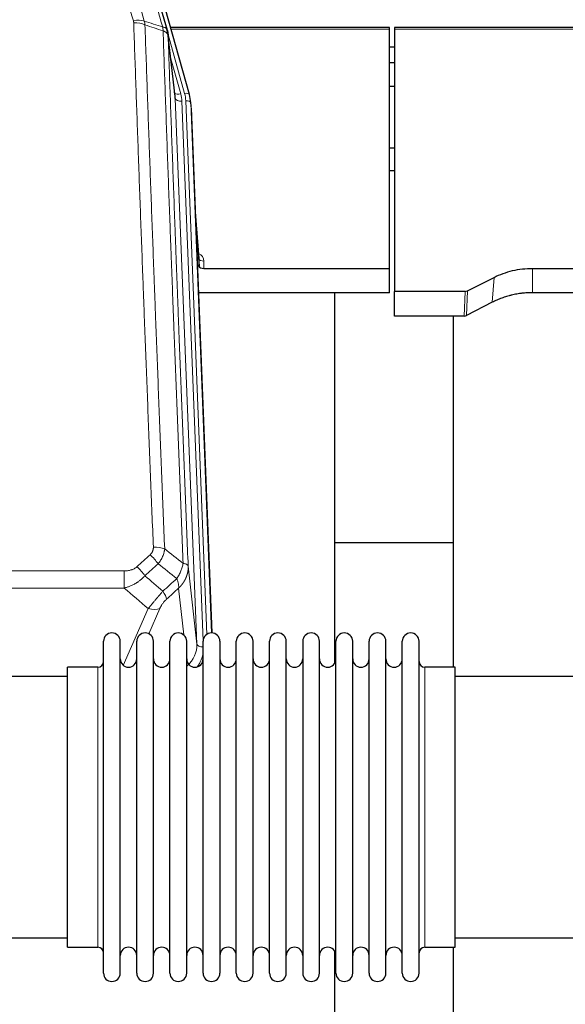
# Model space of a CAD drawing. Header units: inches. Extents: x 0 to 29700, y -16 to 21000.
# Tile 65 of 212: x 5858 to 6190, y 8877 to 9476. Entities that reach past the tile are written whole.
import ezdxf

# ---------------------------------------------------------------- set-up
doc = ezdxf.new("R2010")
doc.units = ezdxf.units.IN
doc.layers.add('254', color=7, linetype='Continuous', true_color=0xffffff)

msp = doc.modelspace()

# ---------------------------------------------------------------- linework, layer by layer
at = {"layer": '254', "color": 2, "linetype": 'Continuous', "lineweight": 25}
for p, q in [((5961.312, 9430.479), (5939.138, 9509.365)), ((5952.692, 9429.159), (5948.276, 9467.678)), ((6083.085, 9471.194), (5949.866, 9471.194)), ((6083.085, 9470.164), (6083.085, 9471.194)), ((6083.085, 9324.695), (6083.085, 9470.164)), ((6220.304, 9471.194), (6086.085, 9471.194)), ((6086.085, 9471.194), (6086.085, 9470.164)), ((6086.085, 9470.164), (6086.085, 9310.684)), ((6086.107, 9459.121), (6083.094, 9459.121)), ((6086.107, 9449.703), (6083.094, 9449.703)), ((6086.099, 9435.205), (6083.089, 9435.205)), ((5961.331, 9430.383), (5961.312, 9430.479)), ((5962.367, 9423.758), (5961.993, 9427.016)), ((5962.489, 9422.173), (5975.056, 9102.961)), ((6083.178, 9398.083), (6086.1, 9398.083)), ((6086.079, 9383.96), (6083.063, 9383.96)), ((5967.187, 9330.702), (5964.98, 9358.901)), ((5965.36, 9349.227), (5967.183, 9325.946)), ((5967.183, 9325.946), (5967.194, 9330.522)), ((5970.182, 9324.695), (6083.085, 9324.695)), ((6083.085, 9309.886), (6083.085, 9324.695)), ((6170.085, 9324.695), (6199.987, 9324.695)), ((6130.541, 9311.035), (6146.705, 9319.209)), ((6083.085, 9309.886), (5966.91, 9309.886)), ((6049.745, 9084.501), (6049.745, 9309.884)), ((6086.085, 9295.693), (6086.085, 9310.684)), ((6129.042, 9310.684), (6086.085, 9310.684)), ((6203.259, 9309.886), (6170.085, 9309.886)), ((6145.649, 9304.078), (6129.97, 9296.05)), ((6128.472, 9295.693), (6086.085, 9295.693)), ((6121.745, 9295.692), (6121.745, 9082.115)), ((6121.741, 9157.835), (6049.707, 9157.835)), ((5909.085, 9086.464), (5909.085, 9097.865)), ((5919.285, 9086.464), (5919.285, 9097.865)), ((5929.285, 9086.464), (5929.285, 9097.865)), ((5939.485, 9086.464), (5939.485, 9097.865)), ((5949.485, 9086.464), (5949.485, 9097.865)), ((5959.685, 9086.464), (5959.685, 9097.865)), ((5969.685, 9086.464), (5969.685, 9097.865)), ((5979.885, 9097.865), (5979.885, 9086.464)), ((5989.885, 9086.464), (5989.885, 9097.865)), ((6000.085, 9086.464), (6000.085, 9097.865)), ((6010.085, 8896.065), (6010.085, 9097.865)), ((6020.285, 8896.065), (6020.285, 9097.865)), ((6030.285, 9097.865), (6030.285, 8896.065)), ((6040.485, 8896.065), (6040.485, 9097.865)), ((6050.485, 8896.065), (6050.485, 9097.865)), ((6060.685, 8896.065), (6060.685, 9097.865)), ((6070.685, 8896.065), (6070.685, 9097.865)), ((6080.885, 8896.065), (6080.885, 9097.865)), ((6090.885, 8896.065), (6090.885, 9097.865)), ((6101.085, 8896.065), (6101.085, 9097.865)), ((5909.085, 8896.065), (5909.085, 9086.464)), ((5919.285, 8896.065), (5919.285, 9086.464)), ((5929.285, 8896.065), (5929.285, 9086.464)), ((5939.485, 8896.065), (5939.485, 9086.464)), ((5949.485, 8896.065), (5949.485, 9086.464)), ((5959.685, 8896.065), (5959.685, 9086.464)), ((5969.685, 8896.065), (5969.685, 9086.464)), ((5979.885, 9086.464), (5979.885, 8896.065)), ((5989.885, 8896.065), (5989.885, 9086.464)), ((6000.085, 8896.065), (6000.085, 9086.464)), ((5905.585, 9082.115), (5887.085, 9082.115)), ((5887.085, 9072.494), (5887.085, 9082.115)), ((6123.085, 9082.115), (6104.585, 9082.115)), ((6123.085, 8911.815), (6123.085, 9082.115)), ((5887.085, 9076.465), (5791.085, 9076.465)), ((5887.085, 8911.815), (5887.085, 9072.494)), ((6219.085, 9076.465), (6123.085, 9076.465)), ((5791.085, 8917.465), (5887.085, 8917.465)), ((6123.085, 8917.465), (6219.085, 8917.465)), ((5887.085, 8911.815), (5905.585, 8911.815)), ((6104.585, 8911.815), (6123.085, 8911.815)), ((6121.745, 8911.818), (6121.745, 8872.611)), ((6049.745, 8872.611), (6049.745, 8909.439))]:
    msp.add_line(p, q, dxfattribs=at)
at = {"layer": '254', "color": 110, "linetype": 'Continuous', "lineweight": 13}
for p, q in [((6083.085, 9470.164), (5950.153, 9470.164)), ((6220.017, 9470.164), (6086.085, 9470.164)), ((5958.424, 9431.052), (5948.351, 9466.886)), ((5952.782, 9427.985), (5948.405, 9466.166)), ((5950.051, 9452.198), (5956.077, 9430.76)), ((5965.848, 9096.092), (5952.782, 9427.985)), ((5969.694, 9098.178), (5956.774, 9426.359)), ((5971.899, 9102.075), (5959.121, 9426.651)), ((5962.489, 9422.173), (5962.115, 9425.431)), ((5962.115, 9425.431), (5974.81, 9102.967)), ((5967.194, 9330.522), (5964.987, 9358.71)), ((5970.192, 9329.111), (5970.182, 9324.695)), ((6170.085, 9324.695), (6170.085, 9309.886)), ((6146.705, 9319.209), (6145.649, 9304.078)), ((6128.472, 9295.693), (6129.042, 9310.684)), ((6130.541, 9311.035), (6129.97, 9296.05)), ((5688.498, 9140.697), (5921.671, 9140.697)), ((5921.671, 9140.697), (5921.671, 9130.266)), ((5960.6, 9143.498), (5965.848, 9096.092)), ((5921.671, 9130.266), (5688.498, 9130.266)), ((5957.933, 9101.712), (5954.786, 9130.146)), ((5921.142, 9083.227), (5936.298, 9117.746)), ((5943.359, 9117.896), (5936.584, 9102.465)), ((5905.585, 9072.494), (5905.585, 9082.115)), ((6104.585, 8911.815), (6104.585, 9082.115)), ((5905.585, 8911.815), (5905.585, 9072.494))]:
    msp.add_line(p, q, dxfattribs=at)
at = {"layer": '254', "color": 2, "linetype": 'Continuous', "lineweight": 25}
for centre, radius, start, end in [((5914.185, 9097.865), 5.1, 0, 180), ((5934.385, 9097.865), 5.1, 0, 180), ((5954.585, 9097.865), 5.1, 0, 180), ((5974.785, 9097.865), 5.1, 0, 180), ((5994.985, 9097.865), 5.1, 0, 180), ((6015.185, 9097.865), 5.1, 0, 180), ((6035.385, 9097.865), 5.1, 0, 180), ((6055.585, 9097.865), 5.1, 0, 180), ((6075.785, 9097.865), 5.1, 0, 180), ((6095.985, 9097.865), 5.1, 0, 180), ((5905.585, 9085.615), 3.5, 270, 0), ((5924.285, 9087.115), 5, 180, 0), ((5944.485, 9087.115), 5, 180, 0), ((5964.685, 9087.115), 5, 180, 0), ((5984.885, 9087.115), 5, 180, 0), ((6005.085, 9087.115), 5, 180, 0), ((6025.285, 9087.115), 5, 180, 0), ((6045.485, 9087.115), 5, 180, 0), ((6065.685, 9087.115), 5, 180, 0), ((6085.885, 9087.115), 5, 180, 0), ((6104.585, 9085.615), 3.5, 180, 270), ((5905.585, 8908.315), 3.5, 0, 90), ((5924.285, 8906.815), 5, 0, 180), ((5944.485, 8906.815), 5, 0, 180), ((5964.685, 8906.815), 5, 0, 180), ((5984.885, 8906.815), 5, 0, 180), ((6005.085, 8906.815), 5, 0, 180), ((6025.285, 8906.815), 5, 0, 180), ((6045.485, 8906.815), 5, 0, 180), ((6065.685, 8906.815), 5, 0, 180), ((6085.885, 8906.815), 5, 0, 180), ((6104.585, 8908.315), 3.5, 90, 180), ((5914.185, 8896.065), 5.1, 180, 0), ((5934.385, 8896.065), 5.1, 180, 0), ((5954.585, 8896.065), 5.1, 180, 0), ((5974.785, 8896.065), 5.1, 180, 0), ((5994.985, 8896.065), 5.1, 180, 0), ((6015.185, 8896.065), 5.1, 180, 0), ((6035.385, 8896.065), 5.1, 180, 0), ((6055.585, 8896.065), 5.1, 180, 0), ((6075.785, 8896.065), 5.1, 180, 0), ((6095.985, 8896.065), 5.1, 180, 0)]:
    msp.add_arc(centre, radius, start, end, dxfattribs=at)
at = {"layer": '254', "color": 110, "linetype": 'Continuous', "lineweight": 13}
for centre, major_axis, ratio, start_param, end_param in [((5927.264, 9469.688), (9.604, 2.788), 0.5442898, 0.6684637, 1.414101), ((5927.452, 9468.516), (9.994, 0.345), 0.559112, 0.7940626, 1.551472), ((5956.077, 9432.607), (-3.851, -1.082), 0.4480327, 0.2500116, 1.4455193), ((5956.774, 9428.206), (-3.997, -0.157), 0.4614673, 0.0341943, 1.5526308), ((5932.756, 9425.609), (-24.033, -0.038), 0.8858289, 3.1750594, 3.3842109), ((5958.424, 9429.667), (-2.888, -0.812), 0.4480327, 3.1416079, 4.5871119), ((5935.103, 9425.901), (-24.033, -0.038), 0.8858289, 3.1750594, 3.3842109), ((5959.121, 9425.266), (-2.998, -0.118), 0.4614673, 3.175787, 4.6942235), ((5964.189, 9329.111), (-6.003, -0.046), 0.8757409, 3.1327535, 4.2284576), ((5970.192, 9330.566), (3, -0.007), 0.4848086, 3.1763596, 4.7135294), ((5937.438, 9146.195), (-6.729, 7.397), 0.3051216, 4.2889758, 5.0360109), ((5939.41, 9150.789), (9.992, 0.404), 0.431453, 0.7935197, 1.5533391), ((5929.429, 9138.903), (-6.736, 7.391), 0.3030979, 4.2875497, 5.03344), ((5940.385, 9129.516), (-6.719, 7.407), 0.3029797, 3.5431496, 4.2886573), ((5936.298, 9123.918), (9.156, -4.02), 0.5833249, 4.9631119, 5.806783), ((5945.821, 9095.593), (20.033, -0.591), 0.8872905, 5.5253333, 6.3444464), ((5969.84, 9096.312), (-3.997, -0.157), 0.4614673, 0.0341943, 1.5136497), ((5945.821, 9093.746), (24.034, -0.11), 0.8859493, 5.722211, 6.1681029)]:
    msp.add_ellipse(centre, major_axis=major_axis, ratio=ratio, start_param=start_param, end_param=end_param, dxfattribs=at)
at = {"layer": '254', "color": 2, "linetype": 'Continuous', "lineweight": 25}
for centre, major_axis, ratio, start_param, end_param in [((5932.756, 9427.456), (20.035, -0.399), 0.8846078, 0.0524005, 0.2615519), ((5935.103, 9424.516), (-27.027, -0.37), 0.8864308, 3.1643526, 3.3735041), ((5970.181, 9325.989), (3, 0), 0.4313147, 3.1753737, 4.7125436), ((6129.039, 9313.313), (3, -0.011), 0.8761328, 4.7166989, 5.239903), ((6128.47, 9298.356), (3, -0.007), 0.8874311, 4.7150805, 5.2382846)]:
    msp.add_ellipse(centre, major_axis=major_axis, ratio=ratio, start_param=start_param, end_param=end_param, dxfattribs=at)
at = {"layer": '254', "color": 110, "linetype": 'Continuous', "lineweight": 13}
for points, knots in [([(5945.104, 9471.465), (5942.282, 9481.158), (5939.466, 9490.806), (5935.252, 9505.209), (5933.85, 9509.998), (5931.047, 9519.554), (5929.648, 9524.32), (5928.25, 9529.075)], [0, 0, 0, 0, 0.5, 0.5, 0.75, 0.75, 1, 1, 1, 1]), ([(5927.264, 9475.286), (5924.979, 9483.192), (5922.697, 9491.067), (5919.282, 9502.835), (5918.145, 9506.75), (5915.872, 9514.565), (5914.737, 9518.465), (5913.603, 9522.357)], [0, 0, 0, 0, 0.5, 0.5, 0.75, 0.75, 1, 1, 1, 1]), ([(5920.183, 9522.113), (5921.318, 9518.227), (5922.455, 9514.333), (5924.73, 9506.53), (5925.869, 9502.621), (5929.288, 9490.872), (5931.572, 9483.009), (5933.86, 9475.116)], [0, 0, 0, 0, 0.25, 0.25, 0.5, 0.5, 1, 1, 1, 1]), ([(5927.264, 9475.286), (5927.32, 9475.093), (5927.363, 9474.898), (5927.426, 9474.506), (5927.445, 9474.308), (5927.452, 9474.109)], [0, 0, 0, 0, 0.5, 0.5, 1, 1, 1, 1]), ([(5939.41, 9155.106), (5938.853, 9168.937), (5937.752, 9196.467), (5936.144, 9237.371), (5935.102, 9264.379), (5934.331, 9284.538), (5933.949, 9294.592), (5933.57, 9304.61), (5933.319, 9311.281), (5933.194, 9314.612), (5932.57, 9331.247), (5932.079, 9344.484), (5931.354, 9364.234), (5931.114, 9370.798), (5930.638, 9383.889), (5930.402, 9390.415), (5929.7, 9409.938), (5928.779, 9435.818), (5927.889, 9461.396), (5927.452, 9474.109)], [0, 0, 0, 0, 0.125, 0.25, 0.375, 0.375, 0.4375, 0.46875, 0.46875, 0.5, 0.5, 0.625, 0.625, 0.6875, 0.6875, 0.75, 0.75, 0.875, 1, 1, 1, 1]), ([(5934.319, 9472.743), (5934.757, 9460.046), (5935.649, 9434.5), (5936.571, 9408.654), (5937.274, 9389.155), (5937.51, 9382.637), (5937.986, 9369.563), (5938.227, 9363.007), (5938.953, 9343.283), (5939.445, 9330.063), (5940.069, 9313.449), (5940.194, 9310.122), (5940.446, 9303.46), (5940.825, 9293.454), (5941.208, 9283.412), (5941.98, 9263.28), (5943.023, 9236.306), (5944.633, 9195.454), (5945.735, 9167.958), (5946.293, 9154.145)], [0, 0, 0, 0, 0.125, 0.25, 0.25, 0.3125, 0.3125, 0.375, 0.375, 0.5, 0.5, 0.53125, 0.53125, 0.5625, 0.625, 0.625, 0.75, 0.875, 1, 1, 1, 1]), ([(5947.849, 9469.617), (5947.828, 9469.863), (5947.75, 9470.094), (5947.486, 9470.513), (5947.301, 9470.702), (5946.829, 9471.024), (5946.544, 9471.157), (5945.885, 9471.361), (5945.513, 9471.431), (5945.104, 9471.465)], [0, 0, 0, 0, 0.25, 0.25, 0.5, 0.5, 0.75, 0.75, 1, 1, 1, 1]), ([(5945.104, 9471.465), (5945.179, 9471.093), (5945.221, 9470.721), (5945.279, 9469.962), (5945.295, 9469.576), (5945.316, 9469.174)], [0, 0, 0, 0, 0.5, 0.5, 1, 1, 1, 1]), ([(5948.405, 9466.166), (5948.404, 9466.174), (5948.403, 9466.19), (5948.399, 9466.213), (5948.396, 9466.237), (5948.393, 9466.261), (5948.389, 9466.284), (5948.385, 9466.308), (5948.38, 9466.332), (5948.376, 9466.355), (5948.371, 9466.379), (5948.366, 9466.402), (5948.361, 9466.426), (5948.355, 9466.449), (5948.349, 9466.473), (5948.343, 9466.496), (5948.337, 9466.52), (5948.33, 9466.543), (5948.323, 9466.567), (5948.316, 9466.59), (5948.309, 9466.614), (5948.301, 9466.637), (5948.293, 9466.66), (5948.285, 9466.684), (5948.277, 9466.707), (5948.268, 9466.73), (5948.259, 9466.753), (5948.25, 9466.777), (5948.241, 9466.8), (5948.231, 9466.823), (5948.221, 9466.846), (5948.211, 9466.869), (5948.201, 9466.892), (5948.19, 9466.915), (5948.179, 9466.938), (5948.168, 9466.961), (5948.157, 9466.984), (5948.145, 9467.007), (5948.133, 9467.03), (5948.121, 9467.052), (5948.109, 9467.075), (5948.096, 9467.098), (5948.083, 9467.12), (5948.07, 9467.143), (5948.057, 9467.166), (5948.043, 9467.188), (5948.029, 9467.211), (5948.015, 9467.233), (5948.001, 9467.256), (5947.986, 9467.278), (5947.972, 9467.3), (5947.957, 9467.323), (5947.941, 9467.345), (5947.926, 9467.367), (5947.91, 9467.389), (5947.894, 9467.411), (5947.878, 9467.433), (5947.861, 9467.455), (5947.844, 9467.477), (5947.827, 9467.499), (5947.81, 9467.521), (5947.793, 9467.543), (5947.775, 9467.565), (5947.757, 9467.586), (5947.739, 9467.608), (5947.72, 9467.63), (5947.702, 9467.651), (5947.683, 9467.673), (5947.664, 9467.694), (5947.644, 9467.715), (5947.625, 9467.737), (5947.605, 9467.758), (5947.585, 9467.779), (5947.564, 9467.8), (5947.544, 9467.821), (5947.523, 9467.842), (5947.496, 9467.869), (5947.462, 9467.902), (5947.421, 9467.941), (5947.38, 9467.98), (5947.337, 9468.018), (5947.294, 9468.056), (5947.25, 9468.094), (5947.205, 9468.131), (5947.16, 9468.168), (5947.113, 9468.205), (5947.066, 9468.241), (5947.018, 9468.277), (5946.97, 9468.313), (5946.92, 9468.349), (5946.87, 9468.384), (5946.819, 9468.419), (5946.767, 9468.453), (5946.715, 9468.488), (5946.662, 9468.522), (5946.608, 9468.555), (5946.553, 9468.588), (5946.498, 9468.621), (5946.442, 9468.654), (5946.385, 9468.686), (5946.328, 9468.718), (5946.269, 9468.749), (5946.21, 9468.78), (5946.151, 9468.811), (5946.091, 9468.841), (5946.03, 9468.871), (5945.968, 9468.901), (5945.906, 9468.93), (5945.843, 9468.959), (5945.779, 9468.987), (5945.715, 9469.015), (5945.65, 9469.043), (5945.584, 9469.07), (5945.518, 9469.097), (5945.451, 9469.123), (5945.384, 9469.149), (5945.339, 9469.166), (5945.316, 9469.174)], [0, 0, 0, 0, 0.0066687, 0.0133374, 0.0200061, 0.0266746, 0.0333432, 0.0400116, 0.0466801, 0.0533484, 0.0600168, 0.066685, 0.0733532, 0.0800214, 0.0866895, 0.0933575, 0.1000255, 0.1066935, 0.1133614, 0.1200292, 0.126697, 0.1333647, 0.1400324, 0.1467001, 0.1533676, 0.1600352, 0.1667026, 0.1733701, 0.1800374, 0.1867047, 0.193372, 0.2000392, 0.2067064, 0.2133735, 0.2200405, 0.2267075, 0.2333745, 0.2400414, 0.2467082, 0.253375, 0.2600418, 0.2667085, 0.2733751, 0.2800417, 0.2867082, 0.2933747, 0.3000412, 0.3067075, 0.3133739, 0.3200401, 0.3267064, 0.3333725, 0.3400387, 0.3467047, 0.3533708, 0.3600367, 0.3667026, 0.3733685, 0.3800343, 0.3867001, 0.3933658, 0.4000315, 0.4066971, 0.4133626, 0.4200281, 0.4266936, 0.433359, 0.4400243, 0.4466896, 0.4533549, 0.4600201, 0.4666852, 0.4733503, 0.4800154, 0.4866804, 0.4933453, 0.5000102, 0.5125098, 0.5250093, 0.5375088, 0.5500082, 0.5625077, 0.5750071, 0.5875066, 0.600006, 0.6125054, 0.6250049, 0.6375043, 0.6500037, 0.6625032, 0.6750026, 0.6875021, 0.7000016, 0.7125011, 0.7250006, 0.7375001, 0.7499997, 0.7624993, 0.7749989, 0.7874985, 0.7999982, 0.812498, 0.8249977, 0.8374975, 0.8499974, 0.8624973, 0.8749972, 0.8874972, 0.8999973, 0.9124974, 0.9249976, 0.9374978, 0.9499981, 0.9624985, 0.9749989, 0.9874994, 1, 1, 1, 1]), ([(5957.545, 9145.278), (5956.974, 9159.331), (5955.846, 9187.302), (5954.201, 9228.853), (5953.134, 9256.285), (5952.346, 9276.757), (5951.955, 9286.968), (5951.503, 9298.837), (5951.311, 9303.914), (5951.183, 9307.297), (5951.119, 9308.987), (5950.8, 9317.433), (5950.42, 9327.54), (5949.983, 9339.283), (5949.796, 9344.306), (5949.672, 9347.652), (5949.61, 9349.324), (5949.054, 9364.36), (5948.081, 9390.935), (5946.67, 9430.329), (5945.762, 9456.278), (5945.316, 9469.174)], [0, 0, 0, 0, 0.125, 0.25, 0.375, 0.375, 0.4375, 0.46875, 0.484375, 0.484375, 0.5, 0.5, 0.5625, 0.59375, 0.609375, 0.609375, 0.625, 0.625, 0.75, 0.875, 1, 1, 1, 1]), ([(5948.405, 9466.166), (5948.85, 9453.319), (5949.756, 9427.468), (5951.163, 9388.224), (5952.133, 9361.75), (5952.687, 9346.771), (5952.749, 9345.105), (5952.873, 9341.772), (5953.059, 9336.768), (5953.496, 9325.069), (5953.874, 9315), (5954.192, 9306.587), (5954.256, 9304.903), (5954.384, 9301.533), (5954.575, 9296.475), (5955.026, 9284.652), (5955.416, 9274.479), (5956.202, 9254.084), (5957.265, 9226.756), (5958.906, 9185.362), (5960.031, 9157.497), (5960.6, 9143.498)], [0, 0, 0, 0, 0.125, 0.25, 0.375, 0.375, 0.390625, 0.390625, 0.40625, 0.4375, 0.5, 0.5, 0.515625, 0.515625, 0.53125, 0.5625, 0.625, 0.625, 0.75, 0.875, 1, 1, 1, 1]), ([(5939.41, 9155.106), (5939.419, 9154.893), (5939.416, 9154.68), (5939.399, 9154.413), (5939.395, 9154.36), (5939.385, 9154.254), (5939.38, 9154.201), (5939.361, 9154.042), (5939.345, 9153.936), (5939.29, 9153.622), (5939.241, 9153.416), (5939.121, 9153.009), (5939.049, 9152.808), (5938.923, 9152.512), (5938.878, 9152.414), (5938.805, 9152.268), (5938.78, 9152.219), (5938.729, 9152.123), (5938.703, 9152.075), (5938.568, 9151.838), (5938.45, 9151.656), (5938.194, 9151.303), (5938.056, 9151.133), (5937.761, 9150.804), (5937.604, 9150.646), (5937.438, 9150.494)], [0, 0, 0, 0, 0.125, 0.125, 0.15625, 0.15625, 0.1875, 0.1875, 0.25, 0.25, 0.375, 0.375, 0.5, 0.5, 0.5625, 0.5625, 0.59375, 0.59375, 0.625, 0.625, 0.75, 0.75, 0.875, 0.875, 1, 1, 1, 1]), ([(5946.293, 9154.145), (5946.257, 9153.752), (5946.204, 9153.357), (5946.115, 9152.863), (5946.097, 9152.764), (5946.057, 9152.566), (5946.036, 9152.467), (5945.971, 9152.17), (5945.923, 9151.972), (5945.766, 9151.381), (5945.525, 9150.598), (5945.217, 9149.821), (5944.961, 9149.242), (5944.849, 9149.002), (5944.73, 9148.762), (5944.682, 9148.666), (5944.658, 9148.618), (5944.585, 9148.474), (5944.535, 9148.379), (5944.281, 9147.905), (5944.063, 9147.531), (5943.597, 9146.796), (5943.103, 9146.072), (5942.551, 9145.372), (5942.26, 9145.028)], [0, 0, 0, 0, 0.125, 0.125, 0.15625, 0.15625, 0.1875, 0.1875, 0.25, 0.25, 0.375, 0.5, 0.5, 0.5625, 0.578125, 0.578125, 0.59375, 0.59375, 0.625, 0.625, 0.75, 0.75, 0.875, 1, 1, 1, 1]), ([(5957.545, 9145.278), (5957.416, 9144.534), (5957.238, 9143.771), (5956.781, 9142.227), (5956.504, 9141.445), (5956.016, 9140.271), (5955.841, 9139.88), (5955.469, 9139.099), (5955.271, 9138.709), (5954.645, 9137.547), (5954.183, 9136.781), (5953.68, 9136.032)], [0, 0, 0, 0, 0.25, 0.25, 0.5, 0.5, 0.625, 0.625, 0.75, 0.75, 1, 1, 1, 1]), ([(5960.6, 9143.498), (5960.571, 9143.702), (5960.481, 9143.897), (5960.258, 9144.171), (5960.169, 9144.26), (5959.963, 9144.429), (5959.846, 9144.51), (5959.585, 9144.663), (5959.44, 9144.735), (5959.126, 9144.871), (5958.956, 9144.935), (5958.592, 9145.051), (5958.398, 9145.104), (5957.988, 9145.199), (5957.771, 9145.242), (5957.545, 9145.278)], [0, 0, 0, 0, 0.25, 0.25, 0.375, 0.375, 0.5, 0.5, 0.625, 0.625, 0.75, 0.75, 0.875, 0.875, 1, 1, 1, 1]), ([(5929.429, 9143.173), (5929.304, 9143.058), (5929.174, 9142.948), (5928.972, 9142.788), (5928.904, 9142.736), (5928.766, 9142.634), (5928.697, 9142.585), (5928.344, 9142.343), (5928.05, 9142.167), (5927.44, 9141.849), (5927.124, 9141.706), (5926.716, 9141.546), (5926.634, 9141.514), (5926.469, 9141.454), (5926.387, 9141.425), (5926.139, 9141.341), (5925.972, 9141.289), (5925.471, 9141.145), (5925.134, 9141.063), (5924.454, 9140.926), (5924.112, 9140.87), (5923.422, 9140.782), (5923.075, 9140.75), (5922.376, 9140.708), (5922.024, 9140.697), (5921.671, 9140.697)], [0, 0, 0, 0, 0.0625, 0.0625, 0.09375, 0.09375, 0.125, 0.125, 0.25, 0.25, 0.375, 0.375, 0.40625, 0.40625, 0.4375, 0.4375, 0.5, 0.5, 0.625, 0.625, 0.75, 0.75, 0.875, 0.875, 1, 1, 1, 1]), ([(5960.6, 9143.498), (5960.601, 9143.478), (5960.603, 9143.438), (5960.604, 9143.378), (5960.606, 9143.319), (5960.607, 9143.259), (5960.609, 9143.199), (5960.61, 9143.14), (5960.61, 9143.08), (5960.611, 9143.02), (5960.611, 9142.961), (5960.611, 9142.901), (5960.611, 9142.841), (5960.61, 9142.782), (5960.609, 9142.722), (5960.608, 9142.662), (5960.607, 9142.603), (5960.606, 9142.543), (5960.604, 9142.484), (5960.602, 9142.424), (5960.6, 9142.365), (5960.598, 9142.305), (5960.595, 9142.246), (5960.592, 9142.186), (5960.589, 9142.127), (5960.586, 9142.068), (5960.582, 9142.008), (5960.578, 9141.949), (5960.574, 9141.89), (5960.57, 9141.83), (5960.566, 9141.771), (5960.561, 9141.712), (5960.556, 9141.653), (5960.551, 9141.593), (5960.546, 9141.534), (5960.54, 9141.475), (5960.534, 9141.416), (5960.528, 9141.357), (5960.522, 9141.298), (5960.516, 9141.239), (5960.509, 9141.18), (5960.502, 9141.121), (5960.495, 9141.062), (5960.487, 9141.003), (5960.48, 9140.944), (5960.472, 9140.886), (5960.464, 9140.827), (5960.456, 9140.768), (5960.447, 9140.71), (5960.438, 9140.651), (5960.43, 9140.592), (5960.42, 9140.534), (5960.411, 9140.475), (5960.402, 9140.417), (5960.392, 9140.358), (5960.382, 9140.3), (5960.371, 9140.242), (5960.361, 9140.183), (5960.35, 9140.125), (5960.34, 9140.067), (5960.328, 9140.009), (5960.317, 9139.95), (5960.306, 9139.892), (5960.294, 9139.834), (5960.282, 9139.776), (5960.27, 9139.718), (5960.257, 9139.66), (5960.245, 9139.603), (5960.232, 9139.545), (5960.219, 9139.487), (5960.206, 9139.429), (5960.193, 9139.372), (5960.179, 9139.314), (5960.165, 9139.257), (5960.151, 9139.199), (5960.137, 9139.142), (5960.122, 9139.084), (5960.108, 9139.027), (5960.093, 9138.97), (5960.078, 9138.913), (5960.063, 9138.856), (5960.047, 9138.798), (5960.031, 9138.741), (5960.016, 9138.684), (5960, 9138.628), (5959.983, 9138.571), (5959.967, 9138.514), (5959.95, 9138.457), (5959.933, 9138.401), (5959.916, 9138.344), (5959.899, 9138.287), (5959.881, 9138.231), (5959.864, 9138.175), (5959.846, 9138.118), (5959.828, 9138.062), (5959.81, 9138.006), (5959.791, 9137.95), (5959.773, 9137.893), (5959.754, 9137.837), (5959.735, 9137.781), (5959.715, 9137.726), (5959.696, 9137.67), (5959.676, 9137.614), (5959.657, 9137.558), (5959.637, 9137.503), (5959.616, 9137.447), (5959.596, 9137.392), (5959.576, 9137.336), (5959.555, 9137.281), (5959.534, 9137.226), (5959.513, 9137.171), (5959.491, 9137.116), (5959.47, 9137.061), (5959.448, 9137.006), (5959.426, 9136.951), (5959.404, 9136.896), (5959.382, 9136.841), (5959.36, 9136.787), (5959.337, 9136.732), (5959.314, 9136.677), (5959.291, 9136.623), (5959.268, 9136.569), (5959.245, 9136.514), (5959.222, 9136.46), (5959.198, 9136.406), (5959.174, 9136.352), (5959.15, 9136.298), (5959.126, 9136.244), (5959.101, 9136.191), (5959.077, 9136.137), (5959.052, 9136.083), (5959.027, 9136.03), (5959.002, 9135.976), (5958.977, 9135.923), (5958.951, 9135.87), (5958.926, 9135.816), (5958.9, 9135.763), (5958.874, 9135.71), (5958.848, 9135.657), (5958.822, 9135.604), (5958.795, 9135.552), (5958.769, 9135.499), (5958.742, 9135.446), (5958.715, 9135.394), (5958.688, 9135.342), (5958.66, 9135.289), (5958.633, 9135.237), (5958.605, 9135.185), (5958.578, 9135.133), (5958.55, 9135.081), (5958.522, 9135.029), (5958.493, 9134.977), (5958.465, 9134.925), (5958.436, 9134.874), (5958.408, 9134.822), (5958.379, 9134.771), (5958.35, 9134.719), (5958.32, 9134.668), (5958.291, 9134.617), (5958.261, 9134.566), (5958.232, 9134.515), (5958.202, 9134.464), (5958.172, 9134.413), (5958.142, 9134.363), (5958.111, 9134.312), (5958.081, 9134.262), (5958.05, 9134.211), (5958.019, 9134.161), (5957.988, 9134.111), (5957.957, 9134.061), (5957.926, 9134.011), (5957.895, 9133.961), (5957.863, 9133.911), (5957.831, 9133.861), (5957.8, 9133.812), (5957.768, 9133.762), (5957.735, 9133.713), (5957.703, 9133.663), (5957.671, 9133.614), (5957.638, 9133.565), (5957.605, 9133.516), (5957.573, 9133.467), (5957.54, 9133.418), (5957.506, 9133.37), (5957.473, 9133.321), (5957.44, 9133.273), (5957.406, 9133.224), (5957.372, 9133.176), (5957.339, 9133.128), (5957.305, 9133.08), (5957.27, 9133.032), (5957.236, 9132.984), (5957.202, 9132.936), (5957.167, 9132.888), (5957.133, 9132.841), (5957.098, 9132.793), (5957.063, 9132.746), (5957.028, 9132.699), (5956.993, 9132.651), (5956.957, 9132.604), (5956.922, 9132.557), (5956.886, 9132.511), (5956.85, 9132.464), (5956.814, 9132.417), (5956.778, 9132.371), (5956.742, 9132.324), (5956.706, 9132.278), (5956.67, 9132.232), (5956.633, 9132.186), (5956.597, 9132.14), (5956.56, 9132.094), (5956.523, 9132.048), (5956.486, 9132.003), (5956.449, 9131.957), (5956.412, 9131.912), (5956.374, 9131.866), (5956.337, 9131.821), (5956.299, 9131.776), (5956.261, 9131.731), (5956.223, 9131.686), (5956.185, 9131.641), (5956.147, 9131.597), (5956.109, 9131.552), (5956.071, 9131.508), (5956.032, 9131.463), (5955.994, 9131.419), (5955.955, 9131.375), (5955.916, 9131.331), (5955.877, 9131.287), (5955.838, 9131.244), (5955.799, 9131.2), (5955.76, 9131.156), (5955.721, 9131.113), (5955.681, 9131.07), (5955.641, 9131.027), (5955.602, 9130.983), (5955.562, 9130.94), (5955.522, 9130.898), (5955.482, 9130.855), (5955.442, 9130.812), (5955.402, 9130.77), (5955.361, 9130.727), (5955.321, 9130.685), (5955.28, 9130.643), (5955.24, 9130.601), (5955.199, 9130.559), (5955.158, 9130.517), (5955.117, 9130.476), (5955.076, 9130.434), (5955.035, 9130.392), (5954.993, 9130.351), (5954.952, 9130.31), (5954.911, 9130.269), (5954.869, 9130.228), (5954.827, 9130.187), (5954.8, 9130.16), (5954.786, 9130.146)], [0, 0, 0, 0, 0.0042303, 0.0084583, 0.0126838, 0.016907, 0.0211277, 0.0253461, 0.0295621, 0.0337757, 0.037987, 0.0421959, 0.0464023, 0.0506064, 0.0548082, 0.0590075, 0.0632045, 0.0673991, 0.0715913, 0.0757811, 0.0799686, 0.0841537, 0.0883364, 0.0925167, 0.0966947, 0.1008703, 0.1050435, 0.1092144, 0.1133829, 0.117549, 0.1217128, 0.1258741, 0.1300332, 0.1341898, 0.1383441, 0.1424961, 0.1466456, 0.1507929, 0.1549377, 0.1590802, 0.1632203, 0.1673581, 0.1714935, 0.1756266, 0.1797573, 0.1838856, 0.1880116, 0.1921352, 0.1962565, 0.2003755, 0.204492, 0.2086063, 0.2127182, 0.2168277, 0.2209349, 0.2250397, 0.2291422, 0.2332423, 0.2373401, 0.2414356, 0.2455287, 0.2496195, 0.2537079, 0.257794, 0.2618777, 0.2659591, 0.2700382, 0.2741149, 0.2781893, 0.2822614, 0.2863311, 0.2903985, 0.2944635, 0.2985262, 0.3025866, 0.3066447, 0.3107004, 0.3147538, 0.3188048, 0.3228536, 0.3269, 0.3309441, 0.3349858, 0.3390253, 0.3430624, 0.3470972, 0.3511296, 0.3551598, 0.3591876, 0.3632131, 0.3672363, 0.3712571, 0.3752757, 0.3792919, 0.3833058, 0.3873174, 0.3913267, 0.3953337, 0.3993384, 0.4033407, 0.4073408, 0.4113385, 0.4153339, 0.419327, 0.4233179, 0.4273064, 0.4312926, 0.4352765, 0.4392581, 0.4432373, 0.4472143, 0.451189, 0.4551614, 0.4591315, 0.4630993, 0.4670648, 0.471028, 0.4749889, 0.4789475, 0.4829038, 0.4868578, 0.4908095, 0.494759, 0.4987061, 0.502651, 0.5065936, 0.5105338, 0.5144718, 0.5184076, 0.522341, 0.5262721, 0.530201, 0.5341276, 0.5380519, 0.5419739, 0.5458936, 0.5498111, 0.5537262, 0.5576392, 0.5615498, 0.5654581, 0.5693642, 0.573268, 0.5771696, 0.5810688, 0.5849658, 0.5888606, 0.592753, 0.5966432, 0.6005311, 0.6044168, 0.6083002, 0.6121813, 0.6160602, 0.6199368, 0.6238111, 0.6276832, 0.6315531, 0.6354206, 0.6392859, 0.643149, 0.6470098, 0.6508684, 0.6547247, 0.6585787, 0.6624305, 0.66628, 0.6701273, 0.6739724, 0.6778152, 0.6816557, 0.685494, 0.6893301, 0.6931639, 0.6969955, 0.7008248, 0.7046519, 0.7084768, 0.7122994, 0.7161198, 0.7199379, 0.7237539, 0.7275675, 0.731379, 0.7351882, 0.7389952, 0.7427999, 0.7466024, 0.7504027, 0.7542008, 0.7579966, 0.7617902, 0.7655816, 0.7693708, 0.7731577, 0.7769424, 0.7807249, 0.7845052, 0.7882833, 0.7920591, 0.7958327, 0.7996042, 0.8033734, 0.8071403, 0.8109051, 0.8146677, 0.818428, 0.8221862, 0.8259421, 0.8296958, 0.8334474, 0.8371967, 0.8409438, 0.8446887, 0.8484314, 0.8521719, 0.8559102, 0.8596463, 0.8633802, 0.867112, 0.8708415, 0.8745688, 0.8782939, 0.8820169, 0.8857376, 0.8894562, 0.8931726, 0.8968867, 0.9005987, 0.9043086, 0.9080162, 0.9117216, 0.9154249, 0.919126, 0.9228249, 0.9265216, 0.9302161, 0.9339085, 0.9375987, 0.9412867, 0.9449725, 0.9486562, 0.9523377, 0.956017, 0.9596942, 0.9633691, 0.967042, 0.9707126, 0.9743811, 0.9780474, 0.9817116, 0.9853736, 0.9890334, 0.9926911, 0.9963466, 1, 1, 1, 1]), ([(5934.247, 9137.717), (5934.047, 9137.488), (5933.841, 9137.263), (5933.524, 9136.931), (5933.417, 9136.822), (5933.2, 9136.605), (5933.091, 9136.497), (5932.538, 9135.966), (5932.077, 9135.56), (5931.12, 9134.782), (5930.624, 9134.411), (5929.982, 9133.969), (5929.853, 9133.881), (5929.657, 9133.752), (5929.591, 9133.709), (5929.46, 9133.624), (5929.394, 9133.581), (5929.063, 9133.372), (5928.728, 9133.168), (5928.388, 9132.973), (5928.252, 9132.895), (5928.184, 9132.856), (5927.978, 9132.742), (5927.841, 9132.667), (5927.427, 9132.446), (5927.15, 9132.304), (5926.312, 9131.895), (5925.747, 9131.644), (5924.604, 9131.182), (5924.026, 9130.971), (5922.858, 9130.589), (5922.267, 9130.418), (5921.671, 9130.266)], [0, 0, 0, 0, 0.0625, 0.0625, 0.09375, 0.09375, 0.125, 0.125, 0.25, 0.25, 0.375, 0.375, 0.40625, 0.40625, 0.421875, 0.421875, 0.4375, 0.4375, 0.5, 0.515625, 0.515625, 0.53125, 0.53125, 0.5625, 0.5625, 0.625, 0.625, 0.75, 0.75, 0.875, 0.875, 1, 1, 1, 1]), ([(5953.68, 9136.032), (5953.787, 9135.749), (5953.887, 9135.467), (5954.074, 9134.91), (5954.161, 9134.634), (5954.321, 9134.092), (5954.393, 9133.825), (5954.522, 9133.301), (5954.579, 9133.044), (5954.675, 9132.543), (5954.715, 9132.299), (5954.778, 9131.825), (5954.8, 9131.595), (5954.841, 9130.93), (5954.832, 9130.518), (5954.786, 9130.146)], [0, 0, 0, 0, 0.125, 0.125, 0.25, 0.25, 0.375, 0.375, 0.5, 0.5, 0.625, 0.625, 0.75, 0.75, 1, 1, 1, 1]), ([(5945.193, 9128.326), (5944.809, 9127.888), (5944.039, 9127.004), (5943.263, 9126.104), (5942.679, 9125.424), (5942.484, 9125.196), (5942.24, 9124.91), (5942.191, 9124.853), (5942.094, 9124.738), (5941.948, 9124.567), (5941.802, 9124.396), (5941.318, 9123.825), (5940.934, 9123.372), (5940.175, 9122.469), (5939.8, 9122.019), (5939.335, 9121.461), (5939.242, 9121.349), (5939.058, 9121.127), (5938.783, 9120.795), (5938.513, 9120.467), (5937.978, 9119.818), (5937.631, 9119.393), (5937.121, 9118.766), (5936.953, 9118.559), (5936.705, 9118.252), (5936.622, 9118.15), (5936.459, 9117.947), (5936.378, 9117.846), (5936.298, 9117.746)], [0, 0, 0, 0, 0.125, 0.25, 0.25, 0.3125, 0.3125, 0.328125, 0.328125, 0.34375, 0.375, 0.375, 0.5, 0.5, 0.625, 0.625, 0.65625, 0.65625, 0.6875, 0.75, 0.75, 0.875, 0.875, 0.9375, 0.9375, 0.96875, 0.96875, 1, 1, 1, 1]), ([(5943.359, 9117.896), (5943.384, 9117.954), (5943.41, 9118.011), (5943.463, 9118.128), (5943.49, 9118.186), (5943.573, 9118.362), (5943.63, 9118.479), (5943.81, 9118.834), (5943.938, 9119.074), (5944.146, 9119.436), (5944.218, 9119.558), (5944.33, 9119.742), (5944.386, 9119.834), (5944.445, 9119.926), (5944.484, 9119.988), (5944.504, 9120.019), (5944.683, 9120.297), (5944.85, 9120.542), (5945.201, 9121.028), (5945.385, 9121.269), (5945.625, 9121.568), (5945.698, 9121.657), (5945.772, 9121.746), (5945.822, 9121.806), (5945.847, 9121.835), (5945.972, 9121.983), (5946.073, 9122.099), (5946.38, 9122.442), (5946.588, 9122.663), (5947.012, 9123.09), (5947.227, 9123.296), (5947.446, 9123.494)], [0, 0, 0, 0, 0.03125, 0.03125, 0.0625, 0.0625, 0.125, 0.125, 0.25, 0.25, 0.3125, 0.3125, 0.34375, 0.359375, 0.359375, 0.375, 0.375, 0.5, 0.5, 0.625, 0.625, 0.65625, 0.671875, 0.671875, 0.6875, 0.6875, 0.75, 0.75, 0.875, 0.875, 1, 1, 1, 1])]:
    msp.add_open_spline(points, degree=3, knots=knots, dxfattribs=at)
at = {"layer": '254', "color": 2, "linetype": 'Continuous', "lineweight": 25}
for points, knots in [([(5931.806, 9524.386), (5933.137, 9519.864), (5934.47, 9515.331), (5937.137, 9506.244), (5938.473, 9501.69), (5942.484, 9487.997), (5945.163, 9478.828), (5947.849, 9469.617)], [0, 0, 0, 0, 0.25, 0.25, 0.5, 0.5, 1, 1, 1, 1]), ([(5947.849, 9469.617), (5947.854, 9469.6), (5947.864, 9469.565), (5947.879, 9469.513), (5947.895, 9469.459), (5947.91, 9469.405), (5947.925, 9469.349), (5947.94, 9469.292), (5947.956, 9469.234), (5947.971, 9469.175), (5947.987, 9469.115), (5948.002, 9469.054), (5948.017, 9468.991), (5948.033, 9468.927), (5948.048, 9468.863), (5948.063, 9468.797), (5948.078, 9468.73), (5948.093, 9468.662), (5948.108, 9468.592), (5948.123, 9468.522), (5948.138, 9468.45), (5948.152, 9468.377), (5948.166, 9468.303), (5948.18, 9468.228), (5948.194, 9468.152), (5948.208, 9468.075), (5948.221, 9467.996), (5948.242, 9467.87), (5948.268, 9467.7), (5948.296, 9467.493), (5948.32, 9467.301), (5948.339, 9467.124), (5948.355, 9466.962), (5948.368, 9466.815), (5948.378, 9466.682), (5948.386, 9466.565), (5948.392, 9466.463), (5948.396, 9466.377), (5948.4, 9466.305), (5948.402, 9466.249), (5948.404, 9466.208), (5948.405, 9466.182), (5948.405, 9466.17), (5948.405, 9466.166)], [0, 0, 0, 0, 0.0155037, 0.0313049, 0.0474035, 0.0637997, 0.0804935, 0.097485, 0.1147743, 0.1323613, 0.1502462, 0.1684289, 0.1869096, 0.2056883, 0.224765, 0.2441397, 0.2638126, 0.2837835, 0.3040527, 0.32462, 0.3454856, 0.3666494, 0.3881116, 0.409872, 0.4319308, 0.454288, 0.4769435, 0.4998975, 0.5635611, 0.6228928, 0.6778927, 0.7285606, 0.7748966, 0.8169007, 0.8545729, 0.8879131, 0.9169214, 0.9415977, 0.9619421, 0.9779545, 0.989635, 0.9969835, 1, 1, 1, 1]), ([(6146.705, 9319.209), (6150.238, 9320.996), (6154.04, 9322.375), (6161.923, 9324.225), (6166.004, 9324.695), (6170.085, 9324.695)], [0, 0, 0, 0, 0.5, 0.5, 1, 1, 1, 1]), ([(6170.085, 9309.886), (6169.015, 9309.886), (6166.88, 9309.823), (6164.754, 9309.637), (6163.428, 9309.482), (6163.163, 9309.449), (6162.635, 9309.379), (6161.843, 9309.269), (6161.055, 9309.142), (6159.485, 9308.864), (6158.445, 9308.649), (6157.283, 9308.372), (6157.154, 9308.341), (6156.896, 9308.277), (6156.51, 9308.181), (6155.614, 9307.946), (6154.854, 9307.729), (6153.344, 9307.273), (6151.357, 9306.609), (6149.423, 9305.832), (6147.516, 9304.998), (6146.575, 9304.552), (6145.649, 9304.078)], [0, 0, 0, 0, 0.125, 0.25, 0.25, 0.28125, 0.28125, 0.3125, 0.375, 0.375, 0.5, 0.5, 0.515625, 0.515625, 0.53125, 0.5625, 0.625, 0.625, 0.75, 0.875, 0.875, 1, 1, 1, 1])]:
    msp.add_open_spline(points, degree=3, knots=knots, dxfattribs=at)
at = {"layer": '254', "color": 110, "linetype": 'Continuous', "lineweight": 13}
for points in [[(5933.86, 9475.116), (5937.609, 9473.897), (5941.357, 9472.68), (5945.104, 9471.465)], [(5933.86, 9475.116), (5933.973, 9474.732), (5934.161, 9473.952), (5934.278, 9473.15), (5934.319, 9472.743)], [(5945.316, 9469.174), (5941.651, 9470.362), (5937.985, 9471.552), (5934.319, 9472.743)], [(5929.429, 9143.173), (5932.098, 9145.615), (5934.768, 9148.056), (5937.438, 9150.494)], [(5946.293, 9154.145), (5950.046, 9151.194), (5953.796, 9148.238), (5957.545, 9145.278)], [(5942.26, 9145.028), (5939.589, 9142.593), (5936.918, 9140.156), (5934.247, 9137.717)], [(5953.68, 9136.032), (5949.875, 9139.035), (5946.069, 9142.034), (5942.26, 9145.028)], [(5934.247, 9137.717), (5937.893, 9134.585), (5941.542, 9131.455), (5945.193, 9128.326)], [(5945.193, 9128.326), (5948.022, 9130.897), (5950.851, 9133.466), (5953.68, 9136.032)], [(5936.298, 9117.746), (5931.418, 9121.917), (5926.543, 9126.09), (5921.671, 9130.266)], [(5954.786, 9130.146), (5952.339, 9127.931), (5949.892, 9125.713), (5947.446, 9123.494)]]:
    msp.add_open_spline(points, degree=3, dxfattribs=at)
at = {"layer": '254', "color": 2, "linetype": 'Continuous', "lineweight": 25}
msp.add_open_spline([(5948.282, 9467.597), (5947.532, 9470.428)], degree=1, dxfattribs=at)

doc.saveas('drawing.dxf')
